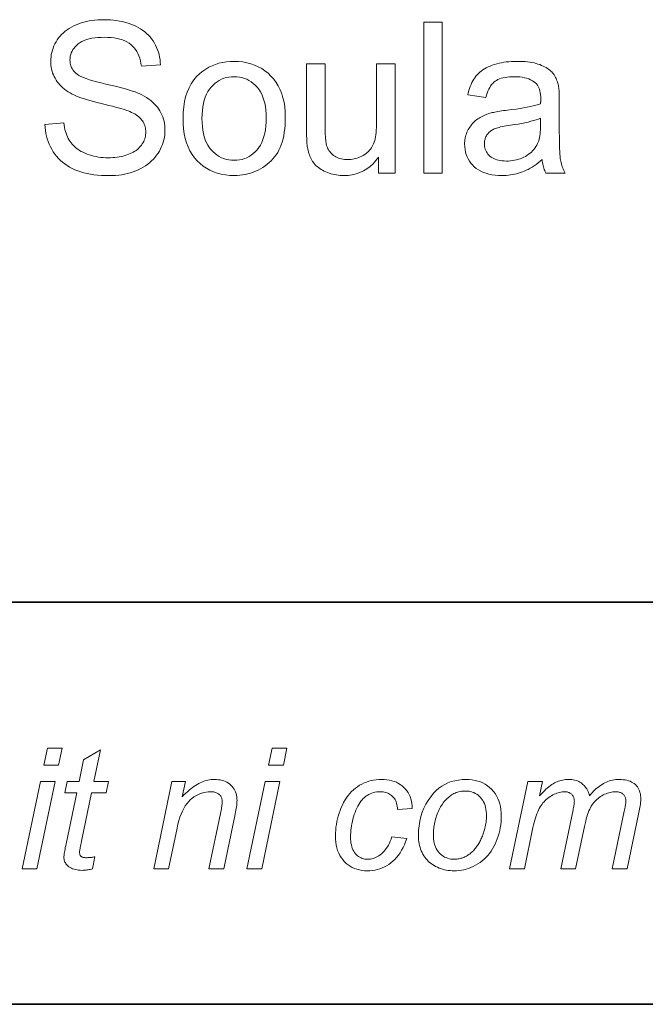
# Model space of a CAD drawing. Extents: x 10 to 410, y 10 to 287.
# Tile 13 of 21: x 352 to 363, y 10 to 26. Entities that reach past the tile are written whole.
import ezdxf

# ---------------------------------------------------------------- set-up
doc = ezdxf.new("R2010")
doc.units = 0

msp = doc.modelspace()

# ---------------------------------------------------------------- linework, layer by layer
at = {"color": 7, "lineweight": 35}
for p, q in [((409.96, 16.669), (269.696, 16.669)), ((365.393, 16.669), (269.696, 16.669)), ((10, 10), (410, 10))]:
    msp.add_line(p, q, dxfattribs=at)
at = {"color": 7, "lineweight": 13}
for points in [[(352.606, 24.583), (352.918, 24.611), (352.923, 24.574), (352.929, 24.538), (352.937, 24.504), (352.945, 24.471), (352.955, 24.44), (352.966, 24.41), (352.978, 24.381), (352.991, 24.354), (353.006, 24.328), (353.021, 24.303), (353.038, 24.279), (353.057, 24.257), (353.078, 24.235), (353.1, 24.214), (353.125, 24.194), (353.151, 24.175), (353.179, 24.157), (353.208, 24.14), (353.24, 24.124), (353.273, 24.108), (353.307, 24.094), (353.343, 24.082), (353.379, 24.071), (353.416, 24.061), (353.454, 24.053), (353.493, 24.046), (353.532, 24.041), (353.573, 24.037), (353.614, 24.035), (353.657, 24.034), (353.694, 24.035), (353.73, 24.037), (353.766, 24.039), (353.801, 24.043), (353.835, 24.048), (353.868, 24.055), (353.9, 24.062), (353.931, 24.07), (353.961, 24.08), (353.991, 24.091), (354.019, 24.102), (354.046, 24.115), (354.071, 24.128), (354.095, 24.142), (354.117, 24.157), (354.138, 24.173), (354.157, 24.19), (354.175, 24.207), (354.192, 24.226), (354.207, 24.245), (354.22, 24.265), (354.232, 24.285), (354.243, 24.305), (354.252, 24.326), (354.26, 24.347), (354.266, 24.369), (354.271, 24.391), (354.274, 24.413), (354.277, 24.436), (354.277, 24.459), (354.277, 24.482), (354.275, 24.505), (354.271, 24.527), (354.266, 24.548), (354.26, 24.569), (354.253, 24.589), (354.244, 24.609), (354.234, 24.628), (354.222, 24.647), (354.209, 24.664), (354.195, 24.682), (354.178, 24.698), (354.16, 24.715), (354.14, 24.73), (354.119, 24.745), (354.095, 24.76), (354.07, 24.774), (354.043, 24.787), (354.014, 24.8), (353.984, 24.812), (353.961, 24.82), (353.934, 24.829), (353.902, 24.839), (353.864, 24.85), (353.822, 24.862), (353.775, 24.875), (353.724, 24.888), (353.667, 24.903), (353.605, 24.918), (353.539, 24.934), (353.472, 24.95), (353.409, 24.967), (353.351, 24.983), (353.296, 24.999), (353.246, 25.014), (353.2, 25.03), (353.158, 25.045), (353.12, 25.06), (353.086, 25.075), (353.056, 25.09), (353.021, 25.109), (352.988, 25.129), (352.957, 25.15), (352.928, 25.172), (352.9, 25.195), (352.874, 25.219), (352.85, 25.243), (352.828, 25.269), (352.808, 25.295), (352.789, 25.323), (352.773, 25.351), (352.758, 25.38), (352.745, 25.409), (352.733, 25.439), (352.724, 25.47), (352.716, 25.501), (352.709, 25.534), (352.705, 25.566), (352.702, 25.6), (352.702, 25.634), (352.703, 25.671), (352.706, 25.709), (352.711, 25.745), (352.719, 25.781), (352.728, 25.817), (352.74, 25.852), (352.754, 25.887), (352.77, 25.921), (352.789, 25.955), (352.809, 25.988), (352.831, 26.02), (352.856, 26.05), (352.882, 26.079), (352.911, 26.107), (352.941, 26.132), (352.974, 26.157), (353.008, 26.179), (353.044, 26.2), (353.083, 26.22), (353.123, 26.238), (353.165, 26.254), (353.207, 26.268), (353.251, 26.281), (353.295, 26.292), (353.341, 26.302), (353.387, 26.309), (353.434, 26.315), (353.482, 26.319), (353.531, 26.322), (353.582, 26.323), (353.636, 26.322), (353.69, 26.319), (353.742, 26.315), (353.793, 26.309), (353.843, 26.3), (353.891, 26.291), (353.939, 26.279), (353.984, 26.266), (354.029, 26.25), (354.072, 26.233), (354.113, 26.215), (354.153, 26.194), (354.19, 26.172), (354.226, 26.148), (354.26, 26.123), (354.291, 26.095), (354.321, 26.067), (354.349, 26.036), (354.375, 26.004), (354.398, 25.97), (354.42, 25.935), (354.44, 25.898), (354.457, 25.861), (354.473, 25.823), (354.486, 25.784), (354.497, 25.745), (354.507, 25.704), (354.514, 25.662), (354.518, 25.619), (354.521, 25.576), (354.204, 25.552), (354.198, 25.598), (354.189, 25.642), (354.178, 25.684), (354.164, 25.723), (354.148, 25.76), (354.129, 25.795), (354.108, 25.827), (354.085, 25.857), (354.059, 25.885), (354.031, 25.91), (354, 25.933), (353.966, 25.954), (353.93, 25.972), (353.89, 25.988), (353.848, 26.001), (353.803, 26.012), (353.755, 26.02), (353.705, 26.026), (353.651, 26.03), (353.595, 26.031), (353.537, 26.03), (353.482, 26.027), (353.43, 26.021), (353.381, 26.014), (353.336, 26.004), (353.294, 25.992), (353.255, 25.977), (353.219, 25.961), (353.187, 25.942), (353.158, 25.921), (353.132, 25.899), (353.108, 25.875), (353.088, 25.851), (353.07, 25.826), (353.055, 25.8), (353.042, 25.773), (353.033, 25.745), (353.026, 25.716), (353.022, 25.687), (353.02, 25.656), (353.021, 25.63), (353.024, 25.604), (353.029, 25.58), (353.036, 25.556), (353.045, 25.533), (353.055, 25.512), (353.068, 25.491), (353.083, 25.471), (353.099, 25.452), (353.118, 25.434), (353.14, 25.417), (353.168, 25.399), (353.203, 25.382), (353.243, 25.364), (353.29, 25.346), (353.343, 25.328), (353.402, 25.311), (353.467, 25.292), (353.539, 25.274), (353.616, 25.256), (353.695, 25.238), (353.768, 25.221), (353.836, 25.203), (353.899, 25.187), (353.956, 25.171), (354.009, 25.155), (354.057, 25.14), (354.1, 25.125), (354.137, 25.111), (354.17, 25.097), (354.212, 25.076), (354.253, 25.054), (354.291, 25.032), (354.326, 25.008), (354.36, 24.983), (354.391, 24.957), (354.419, 24.93), (354.446, 24.901), (354.47, 24.872), (354.492, 24.842), (354.512, 24.81), (354.53, 24.778), (354.545, 24.745), (354.559, 24.711), (354.57, 24.676), (354.58, 24.64), (354.587, 24.603), (354.592, 24.565), (354.595, 24.526), (354.596, 24.486), (354.595, 24.447), (354.592, 24.407), (354.586, 24.369), (354.578, 24.33), (354.568, 24.292), (354.555, 24.255), (354.54, 24.218), (354.523, 24.182), (354.504, 24.146), (354.482, 24.11), (354.458, 24.076), (354.432, 24.043), (354.404, 24.011), (354.375, 23.982), (354.343, 23.953), (354.309, 23.927), (354.273, 23.902), (354.235, 23.878), (354.195, 23.856), (354.154, 23.836), (354.11, 23.817), (354.066, 23.8), (354.02, 23.786), (353.974, 23.773), (353.926, 23.762), (353.878, 23.753), (353.828, 23.746), (353.777, 23.741), (353.725, 23.739), (353.672, 23.738), (353.605, 23.739), (353.541, 23.742), (353.478, 23.746), (353.418, 23.753), (353.36, 23.762), (353.304, 23.773), (353.251, 23.786), (353.199, 23.801), (353.15, 23.818), (353.103, 23.836), (353.058, 23.857), (353.015, 23.88), (352.974, 23.905), (352.936, 23.932), (352.899, 23.96), (352.864, 23.991), (352.831, 24.024), (352.799, 24.059), (352.77, 24.095), (352.743, 24.134), (352.719, 24.174), (352.696, 24.216), (352.676, 24.258), (352.659, 24.301), (352.644, 24.346), (352.631, 24.391), (352.621, 24.438), (352.614, 24.485), (352.609, 24.534)], [(358.887, 23.78), (358.887, 26.28), (359.194, 26.28), (359.194, 23.78)], [(354.895, 24.686), (354.897, 24.784), (354.906, 24.877), (354.92, 24.964), (354.939, 25.046), (354.965, 25.124), (354.995, 25.195), (355.032, 25.262), (355.074, 25.324), (355.121, 25.38), (355.174, 25.431), (355.222, 25.469), (355.272, 25.503), (355.324, 25.534), (355.378, 25.56), (355.434, 25.582), (355.491, 25.6), (355.552, 25.614), (355.614, 25.624), (355.678, 25.63), (355.744, 25.632), (355.817, 25.63), (355.888, 25.622), (355.956, 25.61), (356.021, 25.593), (356.083, 25.571), (356.143, 25.544), (356.2, 25.512), (356.254, 25.476), (356.306, 25.434), (356.354, 25.387), (356.399, 25.337), (356.44, 25.282), (356.475, 25.224), (356.506, 25.162), (356.532, 25.096), (356.553, 25.027), (356.57, 24.953), (356.582, 24.876), (356.589, 24.796), (356.591, 24.711), (356.59, 24.643), (356.587, 24.577), (356.582, 24.515), (356.575, 24.456), (356.565, 24.399), (356.554, 24.346), (356.54, 24.295), (356.524, 24.247), (356.506, 24.203), (356.487, 24.161), (356.465, 24.122), (356.441, 24.085), (356.415, 24.049), (356.387, 24.015), (356.358, 23.983), (356.326, 23.953), (356.293, 23.925), (356.258, 23.898), (356.22, 23.873), (356.181, 23.85), (356.141, 23.829), (356.1, 23.81), (356.058, 23.794), (356.015, 23.779), (355.972, 23.767), (355.928, 23.757), (355.883, 23.749), (355.837, 23.744), (355.791, 23.74), (355.744, 23.739), (355.669, 23.742), (355.598, 23.749), (355.529, 23.761), (355.463, 23.778), (355.4, 23.8), (355.34, 23.827), (355.283, 23.859), (355.229, 23.895), (355.177, 23.937), (355.129, 23.983), (355.085, 24.034), (355.045, 24.089), (355.01, 24.149), (354.979, 24.213), (354.953, 24.281), (354.932, 24.353), (354.916, 24.43), (354.904, 24.511), (354.897, 24.596)], [(360.851, 24.004), (360.817, 23.975), (360.784, 23.949), (360.75, 23.924), (360.717, 23.901), (360.684, 23.88), (360.651, 23.86), (360.619, 23.842), (360.587, 23.826), (360.555, 23.812), (360.523, 23.799), (360.491, 23.788), (360.459, 23.777), (360.426, 23.769), (360.393, 23.761), (360.36, 23.754), (360.325, 23.749), (360.291, 23.745), (360.256, 23.742), (360.22, 23.74), (360.185, 23.739), (360.126, 23.741), (360.071, 23.745), (360.018, 23.752), (359.968, 23.763), (359.921, 23.776), (359.876, 23.792), (359.834, 23.811), (359.795, 23.833), (359.759, 23.857), (359.726, 23.885), (359.695, 23.915), (359.668, 23.947), (359.644, 23.98), (359.623, 24.015), (359.606, 24.051), (359.591, 24.089), (359.58, 24.129), (359.572, 24.17), (359.567, 24.213), (359.565, 24.258), (359.566, 24.284), (359.568, 24.31), (359.571, 24.335), (359.575, 24.36), (359.581, 24.385), (359.587, 24.409), (359.595, 24.433), (359.604, 24.456), (359.615, 24.478), (359.626, 24.501), (359.639, 24.522), (359.652, 24.543), (359.666, 24.563), (359.68, 24.582), (359.696, 24.6), (359.712, 24.617), (359.729, 24.633), (359.747, 24.649), (359.765, 24.663), (359.785, 24.677), (359.804, 24.69), (359.825, 24.703), (359.846, 24.714), (359.867, 24.725), (359.889, 24.736), (359.911, 24.745), (359.934, 24.754), (359.957, 24.763), (359.981, 24.771), (360.005, 24.778), (360.024, 24.783), (360.045, 24.787), (360.068, 24.792), (360.092, 24.797), (360.119, 24.801), (360.147, 24.806), (360.177, 24.81), (360.209, 24.815), (360.243, 24.819), (360.278, 24.824), (360.351, 24.833), (360.419, 24.842), (360.484, 24.852), (360.544, 24.862), (360.601, 24.872), (360.654, 24.883), (360.703, 24.894), (360.748, 24.906), (360.789, 24.917), (360.826, 24.93), (360.826, 24.942), (360.826, 24.953), (360.827, 24.963), (360.827, 24.973), (360.827, 24.981), (360.827, 24.989), (360.827, 24.995), (360.827, 25.001), (360.827, 25.006), (360.827, 25.01), (360.827, 25.046), (360.824, 25.08), (360.82, 25.112), (360.814, 25.142), (360.806, 25.17), (360.796, 25.195), (360.785, 25.218), (360.772, 25.239), (360.757, 25.258), (360.74, 25.274), (360.716, 25.294), (360.689, 25.312), (360.66, 25.327), (360.628, 25.341), (360.594, 25.352), (360.558, 25.361), (360.52, 25.369), (360.479, 25.374), (360.436, 25.377), (360.391, 25.378), (360.349, 25.377), (360.309, 25.375), (360.271, 25.371), (360.236, 25.366), (360.203, 25.359), (360.172, 25.351), (360.143, 25.341), (360.117, 25.33), (360.093, 25.317), (360.071, 25.302), (360.051, 25.286), (360.032, 25.267), (360.014, 25.246), (359.997, 25.223), (359.981, 25.197), (359.967, 25.169), (359.953, 25.139), (359.94, 25.106), (359.929, 25.071), (359.918, 25.034), (359.618, 25.075), (359.627, 25.112), (359.637, 25.149), (359.648, 25.183), (359.66, 25.217), (359.672, 25.249), (359.686, 25.279), (359.702, 25.308), (359.718, 25.335), (359.735, 25.361), (359.753, 25.386), (359.773, 25.409), (359.794, 25.431), (359.817, 25.452), (359.841, 25.472), (359.868, 25.491), (359.896, 25.508), (359.925, 25.525), (359.957, 25.54), (359.99, 25.555), (360.024, 25.568), (360.06, 25.58), (360.097, 25.591), (360.136, 25.601), (360.175, 25.609), (360.216, 25.616), (360.257, 25.622), (360.3, 25.626), (360.344, 25.63), (360.389, 25.632), (360.435, 25.632), (360.481, 25.632), (360.524, 25.63), (360.567, 25.627), (360.607, 25.623), (360.645, 25.619), (360.682, 25.613), (360.717, 25.605), (360.751, 25.597), (360.782, 25.588), (360.812, 25.578), (360.84, 25.566), (360.867, 25.555), (360.892, 25.542), (360.916, 25.529), (360.938, 25.516), (360.958, 25.502), (360.977, 25.487), (360.995, 25.472), (361.011, 25.457), (361.025, 25.44), (361.038, 25.423), (361.051, 25.406), (361.062, 25.387), (361.073, 25.367), (361.083, 25.347), (361.092, 25.325), (361.101, 25.303), (361.108, 25.28), (361.115, 25.256), (361.121, 25.231), (361.124, 25.214), (361.126, 25.195), (361.129, 25.173), (361.131, 25.148), (361.132, 25.121), (361.134, 25.092), (361.135, 25.06), (361.135, 25.025), (361.136, 24.988), (361.136, 24.948), (361.136, 24.539), (361.136, 24.457), (361.137, 24.38), (361.138, 24.311), (361.139, 24.247), (361.141, 24.19), (361.143, 24.139), (361.146, 24.094), (361.149, 24.056), (361.152, 24.023), (361.156, 23.998), (361.16, 23.975), (361.165, 23.953), (361.171, 23.93), (361.178, 23.908), (361.185, 23.887), (361.193, 23.865), (361.202, 23.843), (361.212, 23.822), (361.222, 23.801), (361.233, 23.78), (360.913, 23.78), (360.903, 23.8), (360.895, 23.82), (360.887, 23.84), (360.88, 23.862), (360.873, 23.884), (360.868, 23.906), (360.863, 23.93), (360.858, 23.954), (360.854, 23.978)], [(358.138, 23.78), (358.138, 24.046), (358.094, 23.988), (358.047, 23.936), (357.998, 23.89), (357.945, 23.85), (357.889, 23.816), (357.83, 23.788), (357.768, 23.767), (357.703, 23.752), (357.635, 23.742), (357.563, 23.739), (357.532, 23.74), (357.5, 23.742), (357.469, 23.745), (357.439, 23.749), (357.408, 23.755), (357.379, 23.761), (357.349, 23.769), (357.321, 23.779), (357.292, 23.789), (357.264, 23.801), (357.237, 23.813), (357.211, 23.826), (357.187, 23.84), (357.164, 23.855), (357.143, 23.87), (357.123, 23.886), (357.105, 23.902), (357.088, 23.919), (357.072, 23.937), (357.058, 23.955), (357.045, 23.974), (357.032, 23.994), (357.021, 24.015), (357.01, 24.036), (357, 24.058), (356.991, 24.082), (356.983, 24.106), (356.976, 24.13), (356.969, 24.156), (356.963, 24.183), (356.96, 24.202), (356.956, 24.223), (356.954, 24.246), (356.951, 24.272), (356.949, 24.299), (356.947, 24.329), (356.946, 24.361), (356.945, 24.395), (356.945, 24.431), (356.944, 24.469), (356.944, 25.591), (357.251, 25.591), (357.251, 24.587), (357.252, 24.54), (357.252, 24.497), (357.253, 24.457), (357.254, 24.42), (357.256, 24.386), (357.258, 24.355), (357.261, 24.327), (357.263, 24.303), (357.267, 24.281), (357.27, 24.263), (357.277, 24.239), (357.284, 24.216), (357.293, 24.195), (357.304, 24.174), (357.315, 24.155), (357.328, 24.136), (357.342, 24.119), (357.358, 24.102), (357.375, 24.087), (357.393, 24.073), (357.412, 24.06), (357.432, 24.048), (357.453, 24.037), (357.475, 24.028), (357.498, 24.021), (357.521, 24.015), (357.546, 24.01), (357.571, 24.006), (357.598, 24.004), (357.625, 24.004), (357.652, 24.004), (357.679, 24.006), (357.706, 24.01), (357.733, 24.015), (357.759, 24.021), (357.784, 24.029), (357.81, 24.038), (357.835, 24.049), (357.86, 24.061), (357.884, 24.074), (357.908, 24.089), (357.93, 24.105), (357.95, 24.121), (357.97, 24.139), (357.987, 24.158), (358.004, 24.178), (358.019, 24.199), (358.032, 24.22), (358.045, 24.243), (358.055, 24.267), (358.065, 24.293), (358.074, 24.32), (358.081, 24.35), (358.088, 24.382), (358.093, 24.416), (358.098, 24.453), (358.101, 24.492), (358.104, 24.533), (358.105, 24.576), (358.106, 24.621), (358.106, 25.591), (358.413, 25.591), (358.413, 23.78)], [(355.21, 24.686), (355.212, 24.618), (355.216, 24.554), (355.224, 24.493), (355.234, 24.435), (355.248, 24.382), (355.265, 24.331), (355.284, 24.284), (355.307, 24.241), (355.333, 24.201), (355.362, 24.165), (355.393, 24.132), (355.426, 24.102), (355.46, 24.076), (355.496, 24.054), (355.533, 24.035), (355.572, 24.019), (355.613, 24.007), (355.655, 23.999), (355.699, 23.993), (355.744, 23.992), (355.789, 23.993), (355.832, 23.999), (355.874, 24.007), (355.914, 24.019), (355.953, 24.035), (355.99, 24.054), (356.026, 24.077), (356.06, 24.103), (356.093, 24.133), (356.124, 24.166), (356.153, 24.202), (356.179, 24.242), (356.202, 24.286), (356.221, 24.334), (356.238, 24.385), (356.252, 24.44), (356.262, 24.499), (356.27, 24.561), (356.274, 24.626), (356.276, 24.696), (356.274, 24.762), (356.27, 24.824), (356.262, 24.883), (356.251, 24.939), (356.238, 24.991), (356.221, 25.04), (356.201, 25.086), (356.178, 25.129), (356.152, 25.169), (356.123, 25.205), (356.092, 25.238), (356.059, 25.267), (356.025, 25.293), (355.989, 25.316), (355.952, 25.335), (355.913, 25.35), (355.873, 25.363), (355.832, 25.371), (355.788, 25.376), (355.744, 25.378), (355.699, 25.376), (355.655, 25.371), (355.613, 25.363), (355.572, 25.351), (355.533, 25.335), (355.496, 25.316), (355.46, 25.294), (355.426, 25.268), (355.393, 25.239), (355.362, 25.206), (355.333, 25.17), (355.307, 25.13), (355.284, 25.087), (355.265, 25.04), (355.248, 24.99), (355.234, 24.936), (355.224, 24.879), (355.216, 24.818), (355.212, 24.754)], [(360.826, 24.689), (360.791, 24.676), (360.752, 24.663), (360.71, 24.65), (360.665, 24.638), (360.617, 24.626), (360.565, 24.615), (360.51, 24.604), (360.451, 24.593), (360.39, 24.583), (360.324, 24.573), (360.288, 24.568), (360.253, 24.562), (360.221, 24.556), (360.191, 24.55), (360.163, 24.544), (360.137, 24.538), (360.114, 24.532), (360.092, 24.525), (360.073, 24.519), (360.057, 24.512), (360.041, 24.505), (360.027, 24.497), (360.013, 24.488), (360, 24.479), (359.987, 24.47), (359.975, 24.459), (359.964, 24.449), (359.954, 24.437), (359.944, 24.425), (359.936, 24.412), (359.927, 24.399), (359.92, 24.385), (359.914, 24.371), (359.908, 24.357), (359.904, 24.343), (359.9, 24.328), (359.897, 24.313), (359.895, 24.298), (359.893, 24.282), (359.893, 24.266), (359.894, 24.242), (359.897, 24.219), (359.901, 24.196), (359.908, 24.175), (359.916, 24.154), (359.926, 24.134), (359.938, 24.114), (359.952, 24.096), (359.968, 24.078), (359.986, 24.062), (360.005, 24.046), (360.026, 24.032), (360.049, 24.02), (360.074, 24.009), (360.1, 24), (360.128, 23.993), (360.158, 23.987), (360.19, 23.983), (360.223, 23.981), (360.258, 23.98), (360.293, 23.98), (360.327, 23.983), (360.361, 23.987), (360.393, 23.992), (360.425, 23.999), (360.457, 24.008), (360.487, 24.018), (360.517, 24.029), (360.545, 24.043), (360.573, 24.057), (360.6, 24.073), (360.626, 24.091), (360.65, 24.109), (360.672, 24.129), (360.693, 24.149), (360.713, 24.171), (360.731, 24.194), (360.747, 24.218), (360.763, 24.243), (360.776, 24.27), (360.786, 24.291), (360.794, 24.315), (360.801, 24.341), (360.808, 24.369), (360.813, 24.398), (360.818, 24.43), (360.821, 24.464), (360.824, 24.499), (360.825, 24.537), (360.826, 24.577)], [(352.586, 13.966), (352.645, 14.246), (352.89, 14.246), (352.832, 13.966)], [(353.433, 12.446), (353.392, 12.245), (353.375, 12.24), (353.357, 12.236), (353.34, 12.233), (353.322, 12.23), (353.305, 12.227), (353.288, 12.225), (353.271, 12.223), (353.254, 12.222), (353.237, 12.222), (353.22, 12.221), (353.192, 12.222), (353.164, 12.224), (353.137, 12.228), (353.112, 12.233), (353.088, 12.239), (353.065, 12.247), (353.044, 12.257), (353.023, 12.268), (353.004, 12.28), (352.986, 12.294), (352.973, 12.305), (352.962, 12.317), (352.952, 12.33), (352.944, 12.344), (352.937, 12.358), (352.931, 12.373), (352.926, 12.389), (352.923, 12.406), (352.921, 12.424), (352.92, 12.442), (352.921, 12.453), (352.922, 12.466), (352.924, 12.482), (352.926, 12.5), (352.929, 12.521), (352.933, 12.544), (352.938, 12.57), (352.943, 12.598), (352.949, 12.629), (352.956, 12.662), (353.132, 13.504), (352.937, 13.504), (352.976, 13.695), (353.171, 13.695), (353.246, 14.051), (353.529, 14.221), (353.418, 13.695), (353.661, 13.695), (353.62, 13.504), (353.379, 13.504), (353.211, 12.703), (353.205, 12.674), (353.2, 12.647), (353.195, 12.622), (353.191, 12.6), (353.187, 12.581), (353.185, 12.564), (353.182, 12.549), (353.181, 12.537), (353.18, 12.527), (353.18, 12.52), (353.18, 12.512), (353.181, 12.503), (353.182, 12.496), (353.184, 12.488), (353.186, 12.482), (353.189, 12.475), (353.192, 12.469), (353.196, 12.463), (353.2, 12.458), (353.205, 12.453), (353.21, 12.449), (353.216, 12.445), (353.223, 12.441), (353.23, 12.438), (353.238, 12.436), (353.247, 12.434), (353.256, 12.432), (353.266, 12.431), (353.276, 12.43), (353.287, 12.43), (353.304, 12.43), (353.319, 12.431), (353.335, 12.432), (353.35, 12.433), (353.365, 12.434), (353.379, 12.436), (353.393, 12.438), (353.407, 12.441), (353.42, 12.443)], [(356.313, 13.966), (356.372, 14.246), (356.617, 14.246), (356.559, 13.966)], [(354.409, 12.246), (354.712, 13.695), (354.935, 13.695), (354.882, 13.442), (354.911, 13.471), (354.94, 13.499), (354.968, 13.524), (354.996, 13.548), (355.023, 13.571), (355.05, 13.592), (355.077, 13.611), (355.103, 13.629), (355.129, 13.645), (355.155, 13.659), (355.18, 13.672), (355.206, 13.684), (355.232, 13.694), (355.257, 13.703), (355.283, 13.71), (355.309, 13.717), (355.335, 13.721), (355.362, 13.725), (355.388, 13.727), (355.414, 13.727), (355.449, 13.727), (355.482, 13.724), (355.513, 13.719), (355.543, 13.712), (355.571, 13.704), (355.598, 13.693), (355.624, 13.681), (355.647, 13.666), (355.67, 13.65), (355.69, 13.632), (355.71, 13.612), (355.727, 13.591), (355.742, 13.569), (355.755, 13.545), (355.766, 13.52), (355.775, 13.494), (355.782, 13.467), (355.787, 13.438), (355.79, 13.408), (355.791, 13.377), (355.79, 13.36), (355.789, 13.341), (355.788, 13.32), (355.785, 13.298), (355.782, 13.273), (355.778, 13.247), (355.773, 13.219), (355.768, 13.189), (355.762, 13.157), (355.755, 13.123), (355.571, 12.246), (355.324, 12.246), (355.517, 13.164), (355.522, 13.19), (355.527, 13.215), (355.531, 13.238), (355.535, 13.26), (355.538, 13.28), (355.541, 13.299), (355.543, 13.317), (355.544, 13.333), (355.545, 13.348), (355.545, 13.362), (355.545, 13.376), (355.543, 13.39), (355.541, 13.403), (355.537, 13.415), (355.533, 13.427), (355.527, 13.439), (355.521, 13.45), (355.513, 13.46), (355.505, 13.47), (355.495, 13.479), (355.485, 13.488), (355.474, 13.495), (355.462, 13.502), (355.448, 13.508), (355.435, 13.513), (355.42, 13.517), (355.404, 13.52), (355.387, 13.522), (355.37, 13.524), (355.351, 13.524), (355.314, 13.523), (355.277, 13.519), (355.241, 13.512), (355.206, 13.502), (355.172, 13.49), (355.139, 13.475), (355.106, 13.457), (355.075, 13.437), (355.044, 13.414), (355.014, 13.388), (354.985, 13.359), (354.958, 13.325), (354.932, 13.288), (354.908, 13.247), (354.885, 13.203), (354.864, 13.154), (354.845, 13.101), (354.827, 13.045), (354.811, 12.984), (354.796, 12.92), (354.656, 12.246)], [(358.36, 12.774), (358.607, 12.748), (358.587, 12.695), (358.566, 12.645), (358.544, 12.598), (358.52, 12.553), (358.494, 12.511), (358.467, 12.473), (358.438, 12.436), (358.408, 12.403), (358.376, 12.373), (358.343, 12.345), (358.308, 12.32), (358.272, 12.297), (358.236, 12.278), (358.198, 12.261), (358.16, 12.246), (358.12, 12.234), (358.08, 12.225), (358.039, 12.218), (357.996, 12.214), (357.953, 12.213), (357.907, 12.215), (357.862, 12.219), (357.82, 12.227), (357.779, 12.238), (357.739, 12.251), (357.702, 12.268), (357.666, 12.288), (357.633, 12.311), (357.601, 12.337), (357.57, 12.366), (357.543, 12.398), (357.518, 12.432), (357.496, 12.469), (357.477, 12.508), (357.46, 12.549), (357.447, 12.593), (357.437, 12.639), (357.43, 12.688), (357.425, 12.739), (357.424, 12.793), (357.425, 12.84), (357.428, 12.888), (357.432, 12.935), (357.439, 12.982), (357.447, 13.028), (357.458, 13.075), (357.47, 13.121), (357.484, 13.168), (357.5, 13.214), (357.518, 13.26), (357.538, 13.304), (357.559, 13.347), (357.582, 13.387), (357.606, 13.425), (357.632, 13.461), (357.66, 13.495), (357.689, 13.527), (357.72, 13.556), (357.753, 13.583), (357.787, 13.608), (357.823, 13.631), (357.859, 13.651), (357.897, 13.669), (357.936, 13.685), (357.975, 13.698), (358.016, 13.708), (358.057, 13.717), (358.1, 13.723), (358.143, 13.726), (358.188, 13.727), (358.233, 13.726), (358.277, 13.722), (358.319, 13.716), (358.359, 13.706), (358.397, 13.695), (358.433, 13.68), (358.467, 13.663), (358.499, 13.643), (358.529, 13.621), (358.557, 13.596), (358.583, 13.569), (358.607, 13.54), (358.627, 13.509), (358.645, 13.477), (358.66, 13.443), (358.672, 13.407), (358.682, 13.37), (358.688, 13.331), (358.693, 13.29), (358.694, 13.247), (358.451, 13.231), (358.45, 13.258), (358.447, 13.284), (358.443, 13.308), (358.438, 13.332), (358.43, 13.354), (358.422, 13.375), (358.411, 13.394), (358.4, 13.413), (358.386, 13.43), (358.371, 13.446), (358.355, 13.461), (358.338, 13.474), (358.32, 13.486), (358.301, 13.496), (358.28, 13.505), (358.259, 13.512), (358.237, 13.517), (358.214, 13.521), (358.19, 13.523), (358.165, 13.524), (358.135, 13.523), (358.107, 13.52), (358.079, 13.516), (358.052, 13.509), (358.026, 13.501), (358, 13.49), (357.976, 13.478), (357.952, 13.464), (357.929, 13.448), (357.907, 13.43), (357.885, 13.41), (357.865, 13.389), (357.845, 13.365), (357.827, 13.339), (357.809, 13.312), (357.793, 13.282), (357.777, 13.251), (357.762, 13.217), (357.748, 13.182), (357.736, 13.144), (357.724, 13.106), (357.713, 13.068), (357.704, 13.031), (357.696, 12.993), (357.689, 12.956), (357.683, 12.919), (357.679, 12.883), (357.676, 12.847), (357.674, 12.811), (357.673, 12.775), (357.674, 12.739), (357.677, 12.705), (357.681, 12.672), (357.687, 12.642), (357.694, 12.613), (357.703, 12.586), (357.714, 12.561), (357.726, 12.538), (357.74, 12.516), (357.755, 12.497), (357.772, 12.479), (357.79, 12.464), (357.808, 12.45), (357.827, 12.438), (357.847, 12.427), (357.867, 12.419), (357.889, 12.413), (357.911, 12.408), (357.934, 12.405), (357.957, 12.404), (357.981, 12.405), (358.005, 12.408), (358.028, 12.412), (358.052, 12.419), (358.075, 12.427), (358.098, 12.437), (358.12, 12.449), (358.143, 12.463), (358.165, 12.478), (358.187, 12.496), (358.209, 12.515), (358.229, 12.536), (358.249, 12.559), (358.267, 12.584), (358.285, 12.611), (358.302, 12.64), (358.318, 12.67), (358.333, 12.703), (358.347, 12.737)], [(358.8, 12.796), (358.803, 12.879), (358.81, 12.96), (358.823, 13.037), (358.84, 13.112), (358.863, 13.183), (358.89, 13.252), (358.923, 13.318), (358.96, 13.381), (359.003, 13.441), (359.05, 13.498), (359.092, 13.542), (359.137, 13.581), (359.185, 13.615), (359.235, 13.645), (359.288, 13.67), (359.343, 13.691), (359.401, 13.707), (359.462, 13.718), (359.525, 13.725), (359.59, 13.727), (359.642, 13.726), (359.691, 13.721), (359.738, 13.713), (359.783, 13.701), (359.827, 13.687), (359.868, 13.669), (359.907, 13.647), (359.944, 13.623), (359.979, 13.595), (360.012, 13.564), (360.043, 13.53), (360.07, 13.494), (360.094, 13.455), (360.115, 13.414), (360.133, 13.371), (360.147, 13.326), (360.158, 13.278), (360.166, 13.229), (360.171, 13.176), (360.173, 13.122), (360.172, 13.072), (360.169, 13.023), (360.164, 12.975), (360.157, 12.928), (360.147, 12.881), (360.136, 12.835), (360.123, 12.789), (360.108, 12.745), (360.091, 12.701), (360.072, 12.657), (360.051, 12.615), (360.028, 12.575), (360.004, 12.537), (359.977, 12.501), (359.95, 12.467), (359.92, 12.435), (359.889, 12.406), (359.856, 12.378), (359.821, 12.352), (359.785, 12.328), (359.747, 12.306), (359.709, 12.287), (359.671, 12.269), (359.632, 12.254), (359.593, 12.242), (359.554, 12.232), (359.514, 12.223), (359.474, 12.218), (359.433, 12.214), (359.392, 12.213), (359.359, 12.214), (359.326, 12.216), (359.294, 12.22), (359.262, 12.225), (359.231, 12.231), (359.2, 12.239), (359.171, 12.249), (359.141, 12.259), (359.113, 12.272), (359.085, 12.285), (359.058, 12.301), (359.032, 12.317), (359.008, 12.334), (358.984, 12.353), (358.963, 12.373), (358.942, 12.394), (358.923, 12.416), (358.905, 12.44), (358.889, 12.464), (358.873, 12.49), (358.859, 12.517), (358.847, 12.545), (358.836, 12.573), (358.827, 12.603), (358.819, 12.633), (358.812, 12.664), (358.807, 12.695), (358.803, 12.728), (358.801, 12.761)], [(360.309, 12.246), (360.612, 13.695), (360.859, 13.695), (360.808, 13.456), (360.836, 13.486), (360.862, 13.514), (360.889, 13.54), (360.914, 13.564), (360.939, 13.586), (360.963, 13.607), (360.987, 13.625), (361.01, 13.642), (361.033, 13.656), (361.055, 13.669), (361.077, 13.68), (361.099, 13.69), (361.121, 13.699), (361.144, 13.706), (361.168, 13.713), (361.191, 13.718), (361.216, 13.722), (361.24, 13.725), (361.265, 13.727), (361.29, 13.727), (361.317, 13.727), (361.342, 13.725), (361.367, 13.721), (361.391, 13.716), (361.414, 13.71), (361.436, 13.702), (361.457, 13.692), (361.478, 13.682), (361.497, 13.669), (361.516, 13.656), (361.533, 13.641), (361.55, 13.625), (361.565, 13.608), (361.578, 13.59), (361.591, 13.57), (361.602, 13.55), (361.612, 13.528), (361.621, 13.505), (361.629, 13.481), (361.635, 13.456), (361.657, 13.483), (361.68, 13.508), (361.703, 13.532), (361.725, 13.554), (361.749, 13.575), (361.772, 13.595), (361.796, 13.613), (361.819, 13.63), (361.844, 13.646), (361.868, 13.66), (361.892, 13.673), (361.917, 13.684), (361.942, 13.694), (361.968, 13.703), (361.993, 13.711), (362.019, 13.717), (362.045, 13.721), (362.071, 13.725), (362.098, 13.727), (362.125, 13.727), (362.16, 13.727), (362.194, 13.724), (362.226, 13.72), (362.256, 13.714), (362.284, 13.706), (362.31, 13.697), (362.335, 13.685), (362.357, 13.672), (362.378, 13.658), (362.397, 13.642), (362.414, 13.624), (362.43, 13.604), (362.443, 13.584), (362.455, 13.562), (362.465, 13.538), (362.473, 13.513), (362.48, 13.487), (362.484, 13.46), (362.487, 13.43), (362.488, 13.4), (362.488, 13.386), (362.487, 13.37), (362.485, 13.352), (362.483, 13.333), (362.48, 13.311), (362.477, 13.288), (362.473, 13.264), (362.468, 13.237), (362.462, 13.209), (362.457, 13.179), (362.261, 12.246), (362.014, 12.246), (362.214, 13.204), (362.219, 13.226), (362.223, 13.248), (362.227, 13.268), (362.23, 13.287), (362.233, 13.304), (362.235, 13.32), (362.237, 13.335), (362.239, 13.349), (362.239, 13.361), (362.24, 13.371), (362.239, 13.385), (362.238, 13.399), (362.236, 13.411), (362.232, 13.423), (362.228, 13.435), (362.223, 13.446), (362.218, 13.456), (362.211, 13.466), (362.203, 13.475), (362.195, 13.483), (362.185, 13.491), (362.175, 13.498), (362.164, 13.504), (362.153, 13.509), (362.14, 13.514), (362.127, 13.518), (362.113, 13.521), (362.099, 13.523), (362.084, 13.524), (362.068, 13.524), (362.046, 13.524), (362.023, 13.522), (362.001, 13.518), (361.979, 13.514), (361.956, 13.508), (361.934, 13.5), (361.911, 13.491), (361.888, 13.481), (361.865, 13.47), (361.843, 13.457), (361.82, 13.444), (361.799, 13.429), (361.778, 13.414), (361.759, 13.397), (361.741, 13.38), (361.724, 13.362), (361.707, 13.343), (361.692, 13.324), (361.678, 13.303), (361.665, 13.282), (361.652, 13.259), (361.64, 13.234), (361.628, 13.206), (361.616, 13.177), (361.605, 13.144), (361.594, 13.11), (361.583, 13.073), (361.573, 13.034), (361.563, 12.992), (361.553, 12.949), (361.406, 12.246), (361.159, 12.246), (361.364, 13.224), (361.368, 13.243), (361.372, 13.262), (361.375, 13.279), (361.378, 13.295), (361.38, 13.309), (361.382, 13.323), (361.384, 13.335), (361.385, 13.347), (361.385, 13.357), (361.386, 13.366), (361.385, 13.38), (361.384, 13.393), (361.382, 13.406), (361.378, 13.418), (361.374, 13.43), (361.37, 13.441), (361.364, 13.452), (361.357, 13.462), (361.35, 13.472), (361.341, 13.481), (361.332, 13.489), (361.322, 13.496), (361.312, 13.503), (361.302, 13.509), (361.29, 13.513), (361.278, 13.517), (361.266, 13.52), (361.253, 13.522), (361.24, 13.524), (361.226, 13.524), (361.205, 13.524), (361.184, 13.522), (361.162, 13.518), (361.14, 13.514), (361.118, 13.508), (361.096, 13.5), (361.074, 13.491), (361.051, 13.481), (361.029, 13.47), (361.006, 13.457), (360.983, 13.443), (360.961, 13.429), (360.94, 13.413), (360.92, 13.395), (360.901, 13.377), (360.883, 13.358), (360.865, 13.338), (360.849, 13.317), (360.833, 13.295), (360.818, 13.271), (360.804, 13.246), (360.79, 13.219), (360.777, 13.19), (360.764, 13.159), (360.752, 13.126), (360.741, 13.091), (360.729, 13.054), (360.719, 13.015), (360.709, 12.974), (360.699, 12.931), (360.556, 12.246)], [(352.226, 12.246), (352.529, 13.695), (352.776, 13.695), (352.473, 12.246)], [(355.953, 12.246), (356.256, 13.695), (356.503, 13.695), (356.2, 12.246)], [(359.047, 12.82), (359.048, 12.78), (359.051, 12.742), (359.056, 12.706), (359.063, 12.672), (359.072, 12.64), (359.083, 12.61), (359.095, 12.582), (359.11, 12.556), (359.127, 12.532), (359.145, 12.51), (359.166, 12.49), (359.187, 12.472), (359.209, 12.456), (359.233, 12.442), (359.257, 12.431), (359.282, 12.421), (359.309, 12.414), (359.337, 12.408), (359.365, 12.405), (359.395, 12.404), (359.411, 12.404), (359.427, 12.405), (359.442, 12.407), (359.458, 12.409), (359.474, 12.412), (359.49, 12.416), (359.505, 12.42), (359.521, 12.425), (359.536, 12.43), (359.552, 12.436), (359.567, 12.443), (359.583, 12.45), (359.598, 12.458), (359.612, 12.467), (359.627, 12.477), (359.641, 12.487), (359.656, 12.497), (359.669, 12.509), (359.683, 12.521), (359.697, 12.534), (359.71, 12.547), (359.723, 12.561), (359.735, 12.575), (359.747, 12.589), (359.759, 12.604), (359.77, 12.619), (359.781, 12.634), (359.791, 12.65), (359.801, 12.667), (359.811, 12.683), (359.82, 12.7), (359.829, 12.717), (359.837, 12.735), (359.845, 12.752), (359.853, 12.77), (359.86, 12.789), (359.867, 12.807), (359.874, 12.826), (359.88, 12.845), (359.886, 12.864), (359.894, 12.891), (359.901, 12.918), (359.908, 12.944), (359.913, 12.97), (359.918, 12.996), (359.922, 13.022), (359.925, 13.048), (359.927, 13.073), (359.928, 13.098), (359.929, 13.123), (359.928, 13.162), (359.925, 13.198), (359.92, 13.233), (359.913, 13.266), (359.904, 13.298), (359.893, 13.327), (359.88, 13.355), (359.865, 13.381), (359.848, 13.405), (359.83, 13.428), (359.809, 13.449), (359.788, 13.467), (359.766, 13.483), (359.742, 13.497), (359.718, 13.509), (359.693, 13.519), (359.666, 13.527), (359.639, 13.532), (359.61, 13.535), (359.581, 13.536), (359.558, 13.536), (359.535, 13.534), (359.513, 13.532), (359.491, 13.528), (359.47, 13.523), (359.449, 13.517), (359.428, 13.509), (359.408, 13.501), (359.388, 13.492), (359.369, 13.481), (359.35, 13.47), (359.332, 13.457), (359.314, 13.443), (359.296, 13.429), (359.278, 13.413), (359.261, 13.397), (359.245, 13.379), (359.228, 13.36), (359.212, 13.34), (359.197, 13.32), (359.182, 13.298), (359.167, 13.276), (359.154, 13.253), (359.141, 13.229), (359.13, 13.204), (359.119, 13.179), (359.109, 13.154), (359.099, 13.127), (359.091, 13.1), (359.083, 13.072), (359.077, 13.044), (359.07, 13.017), (359.065, 12.99), (359.06, 12.964), (359.056, 12.938), (359.053, 12.914), (359.05, 12.889), (359.049, 12.866), (359.048, 12.843)]]:
    msp.add_lwpolyline(points, close=True, dxfattribs=at)

doc.saveas('drawing.dxf')
